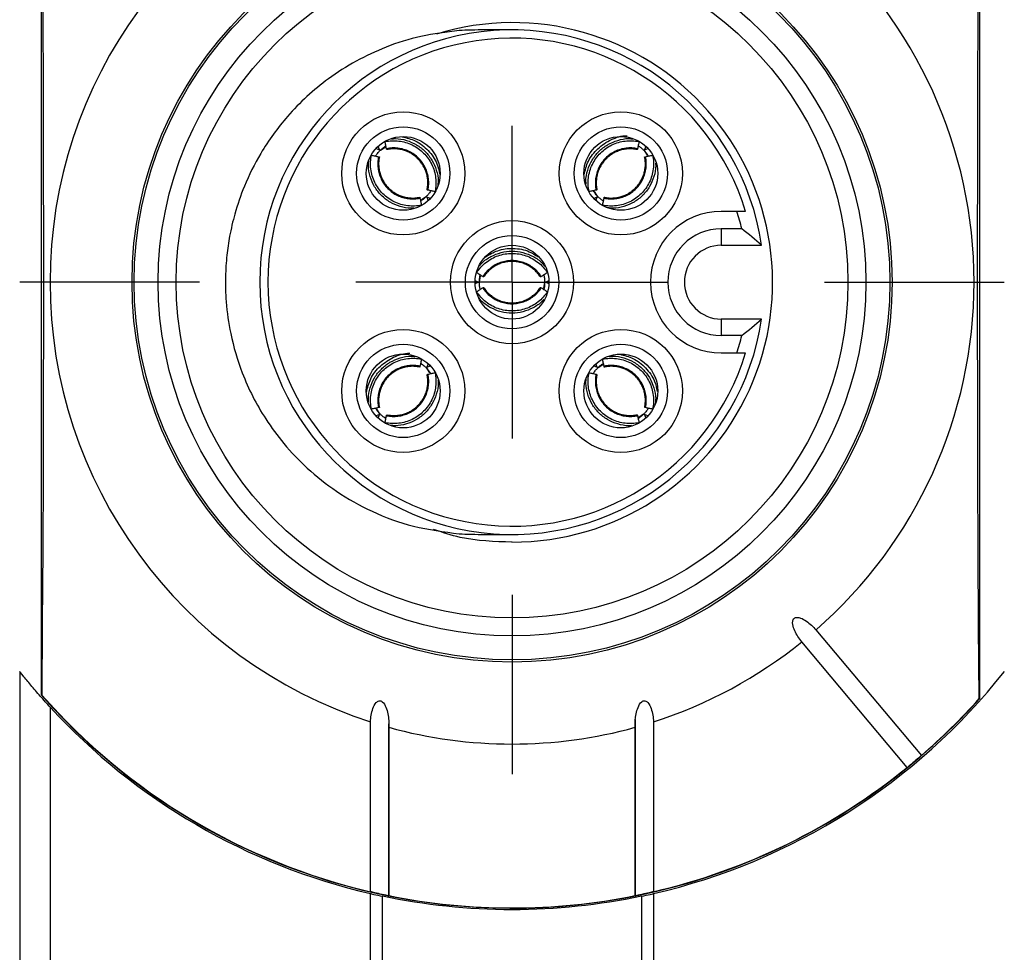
# Model space of a CAD drawing. Header units: millimetres. Extents: x 6 to 273, y 6 to 210.
# Tile 38 of 44: x 199 to 215, y 106 to 121. Entities that reach past the tile are written whole.
import ezdxf

# ---------------------------------------------------------------- set-up
doc = ezdxf.new("R2010")
doc.units = ezdxf.units.MM
doc.linetypes.add('SLD-Center', pattern=[19.05, 15.24, -1.27, 1.27, -1.27])
doc.layers.add('CENTER', color=40, linetype='SLD-Center')

# ---------------------------------------------------------------- blocks, each defined once
blk = doc.blocks.new('SW_CENTERMARKSYMBOL_6')
at = {"layer": 'CENTER', "color": 0}
for p, q in [((0, 5.08), (0, 7.9985)), ((0, 0), (0, 2.54)), ((-5.08, 0), (-7.9985, 0)), ((0, 0), (-2.54, 0)), ((0, 0), (0, -2.54)), ((0, 0), (2.54, 0)), ((5.08, 0), (7.9985, 0)), ((0, -5.08), (0, -7.9985))]:
    blk.add_line(p, q, dxfattribs=at)

msp = doc.modelspace()

# ---------------------------------------------------------------- linework, layer by layer
for p, q in [((215.098, 110.321), (215.098, 123.851)), ((199.848, 123.795), (199.848, 110.377)), ((205.289, 119.261), (205.346, 119.238)), ((205.346, 119.238), (205.323, 119.294)), ((205.359, 119.232), (205.435, 119.283)), ((209.644, 119.225), (209.695, 119.148)), ((209.673, 119.294), (209.65, 119.238)), ((209.65, 119.238), (209.706, 119.261)), ((208.887, 118.483), (208.836, 118.559)), ((206.101, 118.475), (206.025, 118.425)), ((206.114, 118.47), (206.137, 118.413)), ((206.171, 118.446), (206.114, 118.47)), ((208.881, 118.47), (208.825, 118.446)), ((208.858, 118.413), (208.881, 118.47)), ((211.153, 118.236), (210.898, 118.236)), ((210.898, 117.954), (210.898, 117.686)), ((211.23, 117.954), (210.898, 117.954)), ((210.898, 117.686), (211.554, 117.686)), ((206.968, 117.092), (206.986, 117.181)), ((206.955, 117.086), (206.898, 117.11)), ((206.898, 117.062), (206.955, 117.086)), ((208.028, 117.08), (208.01, 116.991)), ((208.097, 117.11), (208.041, 117.086)), ((208.041, 117.086), (208.097, 117.062)), ((211.554, 116.486), (210.898, 116.486)), ((210.898, 116.486), (210.898, 116.218)), ((211.23, 116.218), (210.898, 116.218)), ((210.898, 115.936), (211.153, 115.936)), ((206.109, 115.689), (206.159, 115.613)), ((206.137, 115.759), (206.114, 115.702)), ((206.114, 115.702), (206.171, 115.726)), ((208.825, 115.726), (208.881, 115.702)), ((208.881, 115.702), (208.858, 115.759)), ((208.895, 115.697), (208.971, 115.747)), ((205.346, 114.934), (205.289, 114.911)), ((205.351, 114.947), (205.301, 115.023)), ((205.323, 114.878), (205.346, 114.934)), ((209.636, 114.94), (209.56, 114.889)), ((209.706, 114.911), (209.65, 114.934)), ((209.65, 114.934), (209.673, 114.878)), ((212.437, 111.433), (214.149, 109.392)), ((213.92, 109.199), (212.207, 111.24)), ((199.498, 110.758), (199.498, 96.414)), ((199.857, 110.374), (199.848, 110.377)), ((215.098, 110.321), (215.089, 110.317)), ((199.998, 96.999), (199.998, 110.173)), ((205.199, 107.179), (205.199, 109.94)), ((209.498, 109.978), (209.498, 107.102)), ((209.797, 109.94), (209.797, 107.179)), ((205.497, 109.851), (205.497, 107.114)), ((205.498, 107.099), (205.498, 109.91)), ((209.499, 107.114), (209.499, 109.851)), ((205.198, 100.023), (205.198, 107.149)), ((205.395, 100.067), (205.395, 107.105)), ((209.6, 107.105), (209.6, 100.067)), ((209.798, 107.149), (209.798, 100.023))]:
    msp.add_line(p, q)
at = {"flags": 128}
for points in [[(215.089, 110.317), (215.08, 111.493), (215.074, 112.701), (215.069, 113.936), (215.065, 115.188), (215.064, 116.452), (215.064, 117.72), (215.065, 118.984), (215.069, 120.236), (215.074, 121.471), (215.08, 122.679), (215.089, 123.855)], [(199.857, 123.798), (199.865, 122.632), (199.872, 121.433), (199.877, 120.209), (199.88, 118.967), (199.882, 117.714), (199.882, 116.458), (199.88, 115.205), (199.877, 113.963), (199.872, 112.739), (199.865, 111.54), (199.857, 110.374)]]:
    msp.add_lwpolyline(points, dxfattribs=at)
for centre, radius in [((207.498, 117.086), 6.175), ((207.498, 117.086), 6.14), ((207.498, 117.086), 5.75), ((207.498, 117.086), 5.458), ((205.73, 118.854), 1), ((209.266, 118.854), 1), ((205.73, 118.854), 0.758), ((209.266, 118.854), 0.758), ((205.73, 118.854), 0.6), ((209.266, 118.854), 0.6), ((207.498, 117.086), 1), ((207.498, 117.086), 0.758), ((207.498, 117.086), 0.6), ((205.73, 115.318), 1), ((209.266, 115.318), 1), ((205.73, 115.318), 0.758), ((209.266, 115.318), 0.758), ((205.73, 115.318), 0.6), ((209.266, 115.318), 0.6)]:
    msp.add_circle(centre, radius)
for centre, radius, start, end in [((207.498, 117.086), 7.507, 107.8335, 252.1665), ((207.498, 117.086), 7.507, 311.145, 48.855), ((207.51, 117.083), 4.222, 269.8295, 107.098), ((207.498, 117.086), 4.1, 8.415, 351.585), ((207.498, 117.086), 3.966, 16.8557, 343.1443), ((210.898, 117.086), 1.15, 90, 270), ((207.498, 117.086), 3.832, 13.0909, 17.4636), ((210.898, 117.086), 0.868, 90, 270), ((210.898, 117.086), 0.6, 90, 270), ((207.498, 117.086), 3.832, 342.5364, 346.9091), ((207.498, 117.086), 7.507, 287.8335, 308.855), ((207.498, 117.086), 10.2, 283.0317, 321.6573), ((207.498, 117.086), 10.175, 221.2497, 318.325), ((207.498, 117.086), 10.17, 221.2986, 256.9361), ((207.498, 117.086), 10.17, 310.8451, 318.2764), ((207.498, 117.086), 10.2, 222.6679, 256.9683), ((207.498, 117.086), 7.507, 254.5401, 285.4599), ((207.498, 117.086), 10.17, 283.0639, 309.1549), ((207.498, 117.086), 10.17, 258.6534, 281.3466)]:
    msp.add_arc(centre, radius, start, end)
for points, knots in [([(206.64, 121.175), (206.431, 121.15), (206.026, 121.102), (205.294, 120.87), (204.535, 120.456), (203.865, 119.838), (203.425, 119.23), (203.153, 118.686), (202.996, 118.229), (202.909, 117.853), (202.859, 117.513), (202.836, 117.158), (202.847, 116.73), (202.923, 116.202), (203.114, 115.55), (203.42, 114.95), (203.793, 114.441), (204.175, 114.041), (204.654, 113.663), (205.232, 113.339), (205.903, 113.091), (206.39, 113.029), (206.64, 112.997)], [0, 0, 0, 0, 0.051288, 0.099793, 0.186904, 0.260398, 0.320846, 0.36967, 0.408496, 0.43882, 0.463999, 0.492492, 0.525785, 0.56842, 0.62275, 0.691337, 0.731845, 0.776801, 0.826314, 0.880301, 0.938414, 1, 1, 1, 1]), ([(207.499, 121.186), (207.434, 121.186), (207.284, 121.186), (207.057, 121.186), (206.82, 121.184), (206.701, 121.178), (206.64, 121.175)], [0, 0, 0, 0, 0.180743, 0.418608, 0.699692, 1, 1, 1, 1]), ([(205.434, 119.37), (205.47, 119.378), (205.545, 119.388), (205.659, 119.383), (205.77, 119.36), (205.877, 119.319), (205.976, 119.261), (206.063, 119.187), (206.137, 119.099), (206.195, 119.001), (206.237, 118.894), (206.26, 118.782), (206.264, 118.669), (206.254, 118.594), (206.247, 118.558)], [0.0001792, 0.0001792, 0.0001792, 0.0001792, 0.0115826, 0.0231843, 0.0348021, 0.0464325, 0.0580714, 0.0697147, 0.081358, 0.0929969, 0.1046273, 0.1162451, 0.1278468, 0.1392502, 0.1392502, 0.1392502, 0.1392502]), ([(205.459, 119.255), (205.456, 119.265), (205.454, 119.275), (205.452, 119.285), (205.45, 119.294), (205.448, 119.304), (205.446, 119.314), (205.442, 119.333), (205.438, 119.351), (205.434, 119.37)], [0, 0, 0, 0, 0.0000425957, 0.0000425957, 0.0000425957, 0.0000851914, 0.0000851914, 0.0000851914, 0.0001677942, 0.0001677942, 0.0001677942, 0.0001677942]), ([(205.537, 119.415), (205.559, 119.417), (205.641, 119.426), (205.783, 119.395), (205.949, 119.326), (206.091, 119.214), (206.203, 119.073), (206.273, 118.907), (206.304, 118.762), (206.293, 118.677), (206.29, 118.652)], [0, 0, 0, 0, 0.054608, 0.202789, 0.350236, 0.496182, 0.643155, 0.790027, 0.937059, 1, 1, 1, 1]), ([(205.712, 119.45), (205.785, 119.432), (205.945, 119.393), (206.142, 119.233), (206.282, 119.041), (206.309, 118.898), (206.32, 118.841)], [0, 0, 0, 0, 0.244835, 0.52988, 0.809646, 1, 1, 1, 1]), ([(208.667, 118.829), (208.686, 118.905), (208.726, 119.064), (208.886, 119.269), (209.104, 119.41), (209.278, 119.471), (209.365, 119.466), (209.367, 119.465)], [0, 0, 0, 0, 0.229467, 0.481058, 0.742189, 0.994761, 1, 1, 1, 1]), ([(208.703, 118.677), (208.701, 118.694), (208.693, 118.771), (208.723, 118.907), (208.792, 119.073), (208.904, 119.214), (209.046, 119.326), (209.213, 119.395), (209.355, 119.427), (209.438, 119.417), (209.461, 119.414)], [0, 0, 0, 0, 0.042666, 0.192783, 0.34209, 0.49237, 0.640745, 0.791497, 0.942369, 1, 1, 1, 1]), ([(208.749, 118.558), (208.741, 118.594), (208.732, 118.669), (208.736, 118.782), (208.759, 118.894), (208.8, 119.001), (208.859, 119.099), (208.933, 119.187), (209.02, 119.261), (209.119, 119.319), (209.225, 119.36), (209.337, 119.383), (209.451, 119.388), (209.525, 119.378), (209.562, 119.37)], [0.0001792, 0.0001792, 0.0001792, 0.0001792, 0.0115826, 0.0231843, 0.0348021, 0.0464325, 0.0580714, 0.0697147, 0.081358, 0.0929969, 0.1046273, 0.1162451, 0.1278468, 0.1392502, 0.1392502, 0.1392502, 0.1392502]), ([(209.562, 119.37), (209.56, 119.361), (209.558, 119.351), (209.556, 119.341), (209.554, 119.331), (209.551, 119.322), (209.549, 119.312), (209.545, 119.293), (209.541, 119.274), (209.537, 119.255)], [0, 0, 0, 0, 0.0000425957, 0.0000425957, 0.0000425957, 0.0000851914, 0.0000851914, 0.0000851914, 0.0001677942, 0.0001677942, 0.0001677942, 0.0001677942]), ([(205.282, 119.135), (205.283, 119.138), (205.292, 119.154), (205.318, 119.189), (205.344, 119.216), (205.355, 119.229)], [0, 0, 0, 0, 0.106157, 0.601794, 1, 1, 1, 1]), ([(205.359, 119.232), (205.376, 119.248), (205.406, 119.275), (205.435, 119.293), (205.449, 119.301)], [0, 0, 0, 0, 0.5464937, 1, 1, 1, 1]), ([(206.132, 118.582), (206.138, 118.612), (206.146, 118.674), (206.143, 118.768), (206.124, 118.861), (206.089, 118.949), (206.041, 119.031), (205.98, 119.103), (205.907, 119.165), (205.826, 119.213), (205.737, 119.247), (205.644, 119.266), (205.551, 119.27), (205.489, 119.262), (205.459, 119.255)], [0.0002249, 0.0002249, 0.0002249, 0.0002249, 0.0115826, 0.0231843, 0.0348022, 0.0464325, 0.0580714, 0.0697147, 0.081358, 0.0929969, 0.1046273, 0.1162451, 0.1278468, 0.1392046, 0.1392046, 0.1392046, 0.1392046]), ([(205.462, 119.242), (205.462, 119.242), (205.462, 119.242), (205.462, 119.243), (205.461, 119.244), (205.461, 119.246), (205.46, 119.249), (205.46, 119.251), (205.459, 119.253), (205.459, 119.255)], [0, 0, 0, 0, 0.00001130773, 0.00001130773, 0.00001130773, 0.0000286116, 0.0000286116, 0.0000286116, 0.00003978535, 0.00003978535, 0.00003978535, 0.00003978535]), ([(206.118, 118.586), (206.122, 118.61), (206.13, 118.658), (206.131, 118.732), (206.122, 118.805), (206.103, 118.876), (206.075, 118.944), (206.039, 119.008), (205.994, 119.066), (205.942, 119.118), (205.884, 119.163), (205.82, 119.199), (205.752, 119.227), (205.681, 119.246), (205.608, 119.254), (205.534, 119.254), (205.486, 119.246), (205.462, 119.241)], [0, 0, 0, 0, 0.066697, 0.133397, 0.200098, 0.266799, 0.333524, 0.400252, 0.466938, 0.533578, 0.600238, 0.666927, 0.733595, 0.800196, 0.866753, 0.933351, 1, 1, 1, 1]), ([(209.537, 119.255), (209.507, 119.262), (209.445, 119.27), (209.351, 119.266), (209.258, 119.247), (209.17, 119.213), (209.088, 119.165), (209.016, 119.103), (208.955, 119.031), (208.906, 118.949), (208.872, 118.861), (208.853, 118.768), (208.85, 118.674), (208.857, 118.612), (208.864, 118.582)], [0.0002249, 0.0002249, 0.0002249, 0.0002249, 0.0115826, 0.0231843, 0.0348022, 0.0464325, 0.0580714, 0.0697147, 0.081358, 0.0929969, 0.1046273, 0.1162451, 0.1278468, 0.1392046, 0.1392046, 0.1392046, 0.1392046]), ([(209.534, 119.242), (209.509, 119.246), (209.461, 119.254), (209.388, 119.254), (209.315, 119.245), (209.243, 119.227), (209.175, 119.199), (209.112, 119.163), (209.053, 119.118), (209.002, 119.066), (208.957, 119.008), (208.92, 118.944), (208.892, 118.876), (208.874, 118.805), (208.865, 118.732), (208.865, 118.658), (208.874, 118.61), (208.878, 118.586)], [0, 0, 0, 0, 0.066651, 0.133347, 0.200062, 0.266737, 0.333345, 0.399947, 0.46661, 0.53331, 0.599993, 0.666632, 0.733281, 0.799974, 0.866678, 0.933349, 1, 1, 1, 1]), ([(209.537, 119.255), (209.536, 119.253), (209.536, 119.251), (209.536, 119.249), (209.535, 119.246), (209.534, 119.244), (209.534, 119.243), (209.534, 119.242), (209.534, 119.242), (209.534, 119.242)], [0, 0, 0, 0, 0.00001113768, 0.00001113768, 0.00001113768, 0.00002843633, 0.00002843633, 0.00002843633, 0.00003979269, 0.00003979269, 0.00003979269, 0.00003979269]), ([(209.547, 119.302), (209.55, 119.301), (209.566, 119.291), (209.601, 119.266), (209.628, 119.24), (209.64, 119.229)], [0, 0, 0, 0, 0.106116, 0.601813, 1, 1, 1, 1]), ([(209.644, 119.225), (209.659, 119.208), (209.687, 119.178), (209.705, 119.148), (209.713, 119.135)], [0, 0, 0, 0, 0.5464614, 1, 1, 1, 1]), ([(205.901, 118.291), (205.886, 118.289), (205.811, 118.281), (205.677, 118.312), (205.511, 118.38), (205.37, 118.492), (205.258, 118.634), (205.189, 118.801), (205.157, 118.951), (205.168, 119.041), (205.171, 119.072)], [0, 0, 0, 0, 0.037171, 0.185234, 0.332499, 0.480723, 0.627068, 0.775759, 0.924566, 1, 1, 1, 1]), ([(206.026, 118.337), (205.99, 118.33), (205.915, 118.32), (205.802, 118.324), (205.69, 118.347), (205.583, 118.388), (205.485, 118.447), (205.397, 118.521), (205.323, 118.608), (205.265, 118.707), (205.224, 118.813), (205.2, 118.925), (205.196, 119.039), (205.206, 119.113), (205.214, 119.15)], [0.0001792, 0.0001792, 0.0001792, 0.0001792, 0.0115826, 0.0231843, 0.0348021, 0.0464325, 0.0580714, 0.0697147, 0.081358, 0.0929969, 0.1046273, 0.1162451, 0.1278468, 0.1392502, 0.1392502, 0.1392502, 0.1392502]), ([(205.214, 119.15), (205.223, 119.148), (205.233, 119.146), (205.243, 119.144), (205.252, 119.142), (205.262, 119.14), (205.272, 119.138), (205.291, 119.133), (205.31, 119.129), (205.328, 119.125)], [0, 0, 0, 0, 0.0000425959, 0.0000425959, 0.0000425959, 0.0000851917, 0.0000851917, 0.0000851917, 0.0001677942, 0.0001677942, 0.0001677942, 0.0001677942]), ([(205.328, 119.125), (205.322, 119.095), (205.314, 119.033), (205.318, 118.939), (205.337, 118.847), (205.371, 118.758), (205.419, 118.677), (205.48, 118.604), (205.553, 118.543), (205.635, 118.494), (205.723, 118.46), (205.816, 118.441), (205.91, 118.438), (205.971, 118.446), (206.002, 118.452)], [0.0002249, 0.0002249, 0.0002249, 0.0002249, 0.0115826, 0.0231843, 0.0348022, 0.0464325, 0.0580714, 0.0697147, 0.081358, 0.0929969, 0.1046273, 0.1162451, 0.1278468, 0.1392046, 0.1392046, 0.1392046, 0.1392046]), ([(205.328, 119.125), (205.331, 119.125), (205.333, 119.124), (205.335, 119.124), (205.338, 119.123), (205.34, 119.122), (205.341, 119.122), (205.342, 119.122), (205.342, 119.122), (205.342, 119.122)], [0, 0, 0, 0, 0.00001113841, 0.00001113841, 0.00001113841, 0.0000284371, 0.0000284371, 0.0000284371, 0.00003979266, 0.00003979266, 0.00003979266, 0.00003979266]), ([(205.342, 119.122), (205.338, 119.098), (205.33, 119.049), (205.33, 118.976), (205.339, 118.903), (205.357, 118.832), (205.385, 118.764), (205.421, 118.7), (205.466, 118.642), (205.518, 118.59), (205.576, 118.545), (205.64, 118.508), (205.708, 118.48), (205.779, 118.462), (205.852, 118.453), (205.926, 118.453), (205.974, 118.462), (205.998, 118.466)], [0, 0, 0, 0, 0.066657, 0.133359, 0.200079, 0.266758, 0.333369, 0.399973, 0.466637, 0.533337, 0.600019, 0.666656, 0.733302, 0.799992, 0.866691, 0.933356, 1, 1, 1, 1]), ([(209.782, 119.15), (209.79, 119.113), (209.799, 119.039), (209.795, 118.925), (209.772, 118.813), (209.731, 118.707), (209.672, 118.608), (209.599, 118.521), (209.511, 118.447), (209.413, 118.388), (209.306, 118.347), (209.194, 118.324), (209.081, 118.32), (209.006, 118.33), (208.969, 118.337)], [0.0001792, 0.0001792, 0.0001792, 0.0001792, 0.0115826, 0.0231843, 0.0348021, 0.0464325, 0.0580714, 0.0697147, 0.081358, 0.0929969, 0.1046273, 0.1162451, 0.1278468, 0.1392502, 0.1392502, 0.1392502, 0.1392502]), ([(208.994, 118.452), (209.024, 118.446), (209.086, 118.438), (209.18, 118.441), (209.273, 118.46), (209.361, 118.494), (209.443, 118.543), (209.515, 118.604), (209.577, 118.677), (209.625, 118.758), (209.659, 118.847), (209.678, 118.939), (209.682, 119.033), (209.674, 119.095), (209.667, 119.125)], [0.0002249, 0.0002249, 0.0002249, 0.0002249, 0.0115826, 0.0231843, 0.0348022, 0.0464325, 0.0580714, 0.0697147, 0.081358, 0.0929969, 0.1046273, 0.1162451, 0.1278468, 0.1392046, 0.1392046, 0.1392046, 0.1392046]), ([(208.998, 118.466), (209.022, 118.462), (209.07, 118.453), (209.144, 118.453), (209.217, 118.462), (209.288, 118.481), (209.356, 118.508), (209.42, 118.545), (209.478, 118.59), (209.53, 118.642), (209.574, 118.7), (209.611, 118.764), (209.639, 118.832), (209.657, 118.903), (209.666, 118.976), (209.666, 119.049), (209.657, 119.098), (209.653, 119.122)], [0, 0, 0, 0, 0.066698, 0.133398, 0.200099, 0.2668, 0.333525, 0.400254, 0.466939, 0.533579, 0.600239, 0.666928, 0.733596, 0.800196, 0.866753, 0.933352, 1, 1, 1, 1]), ([(209.654, 119.122), (209.653, 119.122), (209.654, 119.122), (209.655, 119.122), (209.656, 119.122), (209.658, 119.123), (209.661, 119.124), (209.663, 119.124), (209.665, 119.125), (209.667, 119.125)], [0, 0, 0, 0, 0.00001130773, 0.00001130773, 0.00001130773, 0.00002861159, 0.00002861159, 0.00002861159, 0.00003978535, 0.00003978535, 0.00003978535, 0.00003978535]), ([(209.667, 119.125), (209.677, 119.127), (209.687, 119.129), (209.696, 119.132), (209.706, 119.134), (209.716, 119.136), (209.726, 119.138), (209.744, 119.142), (209.763, 119.146), (209.782, 119.15)], [0, 0, 0, 0, 0.0000425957, 0.0000425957, 0.0000425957, 0.0000851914, 0.0000851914, 0.0000851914, 0.0001677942, 0.0001677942, 0.0001677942, 0.0001677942]), ([(209.829, 119.023), (209.83, 119.009), (209.838, 118.935), (209.808, 118.801), (209.739, 118.635), (209.627, 118.493), (209.485, 118.381), (209.318, 118.313), (209.171, 118.281), (209.083, 118.291), (209.056, 118.294)], [0, 0, 0, 0, 0.036384, 0.185577, 0.333966, 0.483321, 0.630782, 0.780607, 0.93055, 1, 1, 1, 1]), ([(206.179, 118.572), (206.177, 118.569), (206.168, 118.553), (206.142, 118.519), (206.116, 118.491), (206.105, 118.479)], [0, 0, 0, 0, 0.106145, 0.601791, 1, 1, 1, 1]), ([(206.132, 118.582), (206.129, 118.583), (206.127, 118.583), (206.125, 118.584), (206.122, 118.585), (206.12, 118.585), (206.119, 118.585), (206.118, 118.586), (206.118, 118.586), (206.118, 118.586)], [0, 0, 0, 0, 0.00001113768, 0.00001113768, 0.00001113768, 0.00002843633, 0.00002843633, 0.00002843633, 0.00003979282, 0.00003979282, 0.00003979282, 0.00003979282]), ([(206.247, 118.558), (206.237, 118.56), (206.227, 118.562), (206.217, 118.564), (206.208, 118.566), (206.198, 118.568), (206.188, 118.57), (206.169, 118.574), (206.151, 118.578), (206.132, 118.582)], [0, 0, 0, 0, 0.0000425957, 0.0000425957, 0.0000425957, 0.0000851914, 0.0000851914, 0.0000851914, 0.0001677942, 0.0001677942, 0.0001677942, 0.0001677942]), ([(208.864, 118.582), (208.854, 118.58), (208.844, 118.578), (208.835, 118.576), (208.825, 118.574), (208.815, 118.572), (208.806, 118.57), (208.787, 118.566), (208.768, 118.562), (208.749, 118.558)], [0, 0, 0, 0, 0.0000425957, 0.0000425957, 0.0000425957, 0.0000851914, 0.0000851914, 0.0000851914, 0.0001677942, 0.0001677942, 0.0001677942, 0.0001677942]), ([(208.887, 118.483), (208.872, 118.5), (208.844, 118.53), (208.826, 118.559), (208.818, 118.572)], [0, 0, 0, 0, 0.547211, 1, 1, 1, 1]), ([(208.878, 118.586), (208.878, 118.586), (208.877, 118.586), (208.877, 118.585), (208.876, 118.585), (208.874, 118.585), (208.871, 118.584), (208.869, 118.583), (208.866, 118.583), (208.864, 118.582)], [0, 0, 0, 0, 0.00001113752, 0.00001113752, 0.00001113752, 0.00002844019, 0.00002844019, 0.00002844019, 0.00003979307, 0.00003979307, 0.00003979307, 0.00003979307]), ([(205.998, 118.466), (205.998, 118.466), (205.998, 118.466), (205.998, 118.465), (205.999, 118.464), (205.999, 118.462), (206, 118.459), (206, 118.457), (206.001, 118.455), (206.002, 118.452)], [0, 0, 0, 0, 0.00001113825, 0.00001113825, 0.00001113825, 0.00002844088, 0.00002844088, 0.00002844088, 0.00003979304, 0.00003979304, 0.00003979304, 0.00003979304]), ([(206.002, 118.452), (206.004, 118.442), (206.006, 118.433), (206.008, 118.423), (206.01, 118.413), (206.012, 118.403), (206.014, 118.394), (206.018, 118.375), (206.022, 118.356), (206.026, 118.337)], [0, 0, 0, 0, 0.0000425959, 0.0000425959, 0.0000425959, 0.0000851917, 0.0000851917, 0.0000851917, 0.0001677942, 0.0001677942, 0.0001677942, 0.0001677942]), ([(206.101, 118.475), (206.084, 118.46), (206.054, 118.432), (206.025, 118.414), (206.012, 118.406)], [0, 0, 0, 0, 0.5472349, 1, 1, 1, 1]), ([(208.984, 118.405), (208.981, 118.407), (208.965, 118.416), (208.931, 118.441), (208.903, 118.467), (208.891, 118.479)], [0, 0, 0, 0, 0.1061293, 0.6018071, 1, 1, 1, 1]), ([(208.969, 118.337), (208.971, 118.347), (208.974, 118.357), (208.976, 118.366), (208.978, 118.376), (208.98, 118.386), (208.982, 118.396), (208.986, 118.414), (208.99, 118.433), (208.994, 118.452)], [0, 0, 0, 0, 0.0000425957, 0.0000425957, 0.0000425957, 0.0000851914, 0.0000851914, 0.0000851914, 0.0001677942, 0.0001677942, 0.0001677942, 0.0001677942]), ([(208.994, 118.452), (208.995, 118.455), (208.995, 118.457), (208.996, 118.459), (208.996, 118.462), (208.997, 118.464), (208.997, 118.465), (208.997, 118.466), (208.998, 118.466), (208.998, 118.466)], [0, 0, 0, 0, 0.00001113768, 0.00001113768, 0.00001113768, 0.00002843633, 0.00002843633, 0.00002843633, 0.00003979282, 0.00003979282, 0.00003979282, 0.00003979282]), ([(207.06, 117.493), (207.127, 117.533), (207.267, 117.617), (207.521, 117.646), (207.754, 117.609), (207.874, 117.528), (207.92, 117.497)], [0, 0, 0, 0, 0.2506375, 0.5295714, 0.8190899, 1, 1, 1, 1]), ([(206.923, 117.242), (206.944, 117.273), (206.99, 117.333), (207.073, 117.41), (207.168, 117.473), (207.273, 117.519), (207.384, 117.547), (207.498, 117.557), (207.612, 117.547), (207.723, 117.519), (207.827, 117.473), (207.923, 117.41), (208.006, 117.333), (208.052, 117.273), (208.072, 117.242)], [0.0001792, 0.0001792, 0.0001792, 0.0001792, 0.0115826, 0.0231843, 0.0348021, 0.0464325, 0.0580714, 0.0697147, 0.081358, 0.0929969, 0.1046273, 0.1162451, 0.1278468, 0.1392502, 0.1392502, 0.1392502, 0.1392502]), ([(206.97, 117.353), (206.982, 117.368), (207.032, 117.43), (207.153, 117.506), (207.319, 117.575), (207.498, 117.596), (207.678, 117.575), (207.844, 117.507), (207.967, 117.428), (208.019, 117.361), (208.034, 117.342)], [0, 0, 0, 0, 0.047854, 0.197569, 0.346542, 0.493999, 0.642493, 0.790885, 0.939439, 1, 1, 1, 1]), ([(207.974, 117.178), (207.957, 117.204), (207.919, 117.253), (207.85, 117.317), (207.771, 117.369), (207.684, 117.408), (207.592, 117.431), (207.498, 117.439), (207.403, 117.431), (207.311, 117.408), (207.225, 117.369), (207.146, 117.317), (207.077, 117.253), (207.039, 117.204), (207.022, 117.178)], [0.0002249, 0.0002249, 0.0002249, 0.0002249, 0.0115826, 0.0231843, 0.0348022, 0.0464325, 0.0580714, 0.0697147, 0.081358, 0.0929969, 0.1046273, 0.1162451, 0.1278468, 0.1392046, 0.1392046, 0.1392046, 0.1392046]), ([(207.962, 117.171), (207.947, 117.191), (207.919, 117.231), (207.867, 117.283), (207.809, 117.328), (207.746, 117.366), (207.678, 117.394), (207.607, 117.413), (207.534, 117.423), (207.461, 117.423), (207.388, 117.413), (207.317, 117.394), (207.249, 117.365), (207.186, 117.328), (207.128, 117.283), (207.077, 117.231), (207.048, 117.191), (207.034, 117.171)], [0, 0, 0, 0, 0.066697, 0.133397, 0.200098, 0.266799, 0.333524, 0.400252, 0.466938, 0.533578, 0.600238, 0.666927, 0.733595, 0.800196, 0.866753, 0.933351, 1, 1, 1, 1]), ([(207.022, 117.178), (207.013, 117.183), (207.005, 117.189), (206.997, 117.194), (206.988, 117.2), (206.98, 117.205), (206.972, 117.21), (206.955, 117.221), (206.939, 117.231), (206.923, 117.242)], [0, 0, 0, 0, 0.0000425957, 0.0000425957, 0.0000425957, 0.0000851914, 0.0000851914, 0.0000851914, 0.0001677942, 0.0001677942, 0.0001677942, 0.0001677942]), ([(206.968, 117.092), (206.969, 117.114), (206.971, 117.155), (206.979, 117.188), (206.982, 117.203)], [0, 0, 0, 0, 0.546499, 1, 1, 1, 1]), ([(207.034, 117.171), (207.034, 117.171), (207.034, 117.171), (207.033, 117.171), (207.032, 117.172), (207.03, 117.173), (207.028, 117.174), (207.026, 117.175), (207.024, 117.177), (207.022, 117.178)], [0, 0, 0, 0, 0.00001130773, 0.00001130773, 0.00001130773, 0.0000286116, 0.0000286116, 0.0000286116, 0.00003978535, 0.00003978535, 0.00003978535, 0.00003978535]), ([(207.974, 117.178), (207.972, 117.177), (207.97, 117.175), (207.968, 117.174), (207.966, 117.173), (207.964, 117.172), (207.963, 117.171), (207.962, 117.171), (207.962, 117.171), (207.962, 117.171)], [0, 0, 0, 0, 0.00001113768, 0.00001113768, 0.00001113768, 0.00002843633, 0.00002843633, 0.00002843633, 0.00003979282, 0.00003979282, 0.00003979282, 0.00003979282]), ([(208.072, 117.242), (208.064, 117.236), (208.056, 117.231), (208.048, 117.226), (208.039, 117.22), (208.031, 117.215), (208.023, 117.209), (208.006, 117.199), (207.99, 117.188), (207.974, 117.178)], [0, 0, 0, 0, 0.0000425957, 0.0000425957, 0.0000425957, 0.0000851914, 0.0000851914, 0.0000851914, 0.0001677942, 0.0001677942, 0.0001677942, 0.0001677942]), ([(208.014, 117.204), (208.015, 117.201), (208.02, 117.183), (208.026, 117.141), (208.027, 117.103), (208.028, 117.086)], [0, 0, 0, 0, 0.106146, 0.601799, 1, 1, 1, 1]), ([(206.923, 116.93), (206.932, 116.936), (206.94, 116.941), (206.948, 116.946), (206.957, 116.952), (206.965, 116.957), (206.973, 116.963), (206.989, 116.973), (207.006, 116.984), (207.022, 116.994)], [0, 0, 0, 0, 0.0000425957, 0.0000425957, 0.0000425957, 0.0000851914, 0.0000851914, 0.0000851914, 0.0001677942, 0.0001677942, 0.0001677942, 0.0001677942]), ([(206.982, 116.968), (206.981, 116.971), (206.976, 116.989), (206.969, 117.031), (206.968, 117.069), (206.968, 117.086)], [0, 0, 0, 0, 0.106155, 0.601786, 1, 1, 1, 1]), ([(207.022, 116.994), (207.024, 116.995), (207.026, 116.996), (207.028, 116.997), (207.03, 116.999), (207.032, 117), (207.033, 117.001), (207.034, 117.001), (207.034, 117.001), (207.034, 117.001)], [0, 0, 0, 0, 0.00001113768, 0.00001113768, 0.00001113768, 0.00002843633, 0.00002843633, 0.00002843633, 0.00003979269, 0.00003979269, 0.00003979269, 0.00003979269]), ([(207.022, 116.994), (207.039, 116.968), (207.077, 116.919), (207.146, 116.855), (207.225, 116.803), (207.311, 116.764), (207.403, 116.741), (207.498, 116.733), (207.592, 116.741), (207.684, 116.764), (207.771, 116.803), (207.85, 116.855), (207.919, 116.919), (207.957, 116.968), (207.974, 116.994)], [0.0002249, 0.0002249, 0.0002249, 0.0002249, 0.0115826, 0.0231843, 0.0348022, 0.0464325, 0.0580714, 0.0697147, 0.081358, 0.0929969, 0.1046273, 0.1162451, 0.1278468, 0.1392046, 0.1392046, 0.1392046, 0.1392046]), ([(207.034, 117.001), (207.048, 116.981), (207.076, 116.941), (207.129, 116.889), (207.186, 116.844), (207.25, 116.806), (207.317, 116.778), (207.388, 116.759), (207.461, 116.749), (207.535, 116.749), (207.607, 116.759), (207.678, 116.778), (207.746, 116.806), (207.81, 116.844), (207.867, 116.889), (207.919, 116.941), (207.947, 116.981), (207.961, 117.001)], [0, 0, 0, 0, 0.06665, 0.133346, 0.200061, 0.266736, 0.333344, 0.399946, 0.466608, 0.533309, 0.599992, 0.666631, 0.73328, 0.799974, 0.866678, 0.933349, 1, 1, 1, 1]), ([(207.962, 117.001), (207.962, 117.001), (207.962, 117.001), (207.963, 117.001), (207.964, 117), (207.965, 116.999), (207.968, 116.998), (207.97, 116.997), (207.972, 116.995), (207.974, 116.994)], [0, 0, 0, 0, 0.00001113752, 0.00001113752, 0.00001113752, 0.00002844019, 0.00002844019, 0.00002844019, 0.00003979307, 0.00003979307, 0.00003979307, 0.00003979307]), ([(207.974, 116.994), (207.982, 116.989), (207.991, 116.983), (207.999, 116.978), (208.007, 116.972), (208.016, 116.967), (208.024, 116.962), (208.04, 116.951), (208.056, 116.941), (208.072, 116.93)], [0, 0, 0, 0, 0.0000425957, 0.0000425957, 0.0000425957, 0.0000851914, 0.0000851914, 0.0000851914, 0.0001677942, 0.0001677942, 0.0001677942, 0.0001677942]), ([(208.028, 117.08), (208.027, 117.058), (208.025, 117.017), (208.017, 116.983), (208.014, 116.968)], [0, 0, 0, 0, 0.54723, 1, 1, 1, 1]), ([(208.072, 116.93), (208.052, 116.899), (208.006, 116.839), (207.923, 116.762), (207.827, 116.699), (207.723, 116.653), (207.612, 116.625), (207.498, 116.615), (207.384, 116.625), (207.273, 116.653), (207.168, 116.699), (207.073, 116.762), (206.99, 116.839), (206.944, 116.899), (206.923, 116.93)], [0.0001792, 0.0001792, 0.0001792, 0.0001792, 0.0115826, 0.0231843, 0.0348021, 0.0464325, 0.0580714, 0.0697147, 0.081358, 0.0929969, 0.1046273, 0.1162451, 0.1278468, 0.1392502, 0.1392502, 0.1392502, 0.1392502]), ([(208.017, 116.809), (208.007, 116.798), (207.96, 116.739), (207.843, 116.667), (207.677, 116.597), (207.497, 116.576), (207.318, 116.597), (207.152, 116.665), (207.025, 116.748), (206.97, 116.818), (206.951, 116.841)], [0, 0, 0, 0, 0.036699, 0.186188, 0.334937, 0.482171, 0.630442, 0.77861, 0.92694, 1, 1, 1, 1]), ([(205.132, 115.294), (205.15, 115.369), (205.19, 115.53), (205.35, 115.733), (205.57, 115.875), (205.744, 115.936), (205.834, 115.93), (205.835, 115.93)], [0, 0, 0, 0, 0.227036, 0.483564, 0.735343, 0.995384, 1, 1, 1, 1]), ([(205.168, 115.142), (205.166, 115.159), (205.157, 115.235), (205.188, 115.371), (205.257, 115.537), (205.369, 115.679), (205.511, 115.791), (205.677, 115.859), (205.82, 115.891), (205.903, 115.881), (205.925, 115.879)], [0, 0, 0, 0, 0.042665, 0.192783, 0.34209, 0.49237, 0.640745, 0.791497, 0.942369, 1, 1, 1, 1]), ([(205.214, 115.022), (205.206, 115.059), (205.196, 115.133), (205.2, 115.247), (205.224, 115.359), (205.265, 115.465), (205.323, 115.564), (205.397, 115.651), (205.485, 115.725), (205.583, 115.784), (205.69, 115.825), (205.802, 115.848), (205.915, 115.852), (205.99, 115.842), (206.026, 115.835)], [0.0001792, 0.0001792, 0.0001792, 0.0001792, 0.0115826, 0.0231843, 0.0348021, 0.0464325, 0.0580714, 0.0697147, 0.081358, 0.0929969, 0.1046273, 0.1162451, 0.1278468, 0.1392502, 0.1392502, 0.1392502, 0.1392502]), ([(206.026, 115.835), (206.024, 115.825), (206.022, 115.815), (206.02, 115.806), (206.018, 115.796), (206.016, 115.786), (206.014, 115.776), (206.01, 115.758), (206.006, 115.739), (206.002, 115.72)], [0, 0, 0, 0, 0.0000425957, 0.0000425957, 0.0000425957, 0.0000851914, 0.0000851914, 0.0000851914, 0.0001677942, 0.0001677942, 0.0001677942, 0.0001677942]), ([(208.969, 115.835), (209.006, 115.842), (209.081, 115.852), (209.194, 115.848), (209.306, 115.825), (209.413, 115.784), (209.511, 115.725), (209.599, 115.651), (209.672, 115.564), (209.731, 115.465), (209.772, 115.359), (209.795, 115.247), (209.799, 115.133), (209.79, 115.059), (209.782, 115.022)], [0.0001792, 0.0001792, 0.0001792, 0.0001792, 0.0115826, 0.0231843, 0.0348021, 0.0464325, 0.0580714, 0.0697147, 0.081358, 0.0929969, 0.1046273, 0.1162451, 0.1278468, 0.1392502, 0.1392502, 0.1392502, 0.1392502]), ([(208.994, 115.72), (208.992, 115.73), (208.99, 115.739), (208.988, 115.749), (208.986, 115.759), (208.984, 115.768), (208.981, 115.778), (208.977, 115.797), (208.973, 115.816), (208.969, 115.835)], [0, 0, 0, 0, 0.0000425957, 0.0000425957, 0.0000425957, 0.0000851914, 0.0000851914, 0.0000851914, 0.0001677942, 0.0001677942, 0.0001677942, 0.0001677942]), ([(209.075, 115.879), (209.096, 115.882), (209.178, 115.891), (209.318, 115.861), (209.484, 115.791), (209.626, 115.68), (209.738, 115.538), (209.807, 115.371), (209.839, 115.226), (209.829, 115.141), (209.826, 115.116)], [0, 0, 0, 0, 0.053819, 0.201271, 0.347927, 0.49554, 0.64128, 0.789356, 0.93755, 1, 1, 1, 1]), ([(209.247, 115.914), (209.321, 115.896), (209.479, 115.857), (209.678, 115.698), (209.817, 115.507), (209.845, 115.364), (209.856, 115.308)], [0, 0, 0, 0, 0.247287, 0.526549, 0.816409, 1, 1, 1, 1]), ([(206.002, 115.72), (205.971, 115.726), (205.91, 115.734), (205.816, 115.731), (205.723, 115.712), (205.635, 115.678), (205.553, 115.629), (205.48, 115.568), (205.419, 115.495), (205.371, 115.414), (205.337, 115.325), (205.318, 115.233), (205.314, 115.139), (205.322, 115.077), (205.328, 115.047)], [0.0002249, 0.0002249, 0.0002249, 0.0002249, 0.0115826, 0.0231843, 0.0348022, 0.0464325, 0.0580714, 0.0697147, 0.081358, 0.0929969, 0.1046273, 0.1162451, 0.1278468, 0.1392046, 0.1392046, 0.1392046, 0.1392046]), ([(205.998, 115.706), (205.974, 115.71), (205.926, 115.719), (205.852, 115.719), (205.779, 115.71), (205.708, 115.691), (205.64, 115.664), (205.576, 115.627), (205.517, 115.582), (205.466, 115.53), (205.421, 115.472), (205.385, 115.408), (205.357, 115.34), (205.338, 115.269), (205.329, 115.196), (205.33, 115.123), (205.338, 115.074), (205.342, 115.05)], [0, 0, 0, 0, 0.066697, 0.133397, 0.200098, 0.266797, 0.333523, 0.400251, 0.466936, 0.533576, 0.600237, 0.666926, 0.733594, 0.800195, 0.866752, 0.933351, 1, 1, 1, 1]), ([(206.002, 115.72), (206.001, 115.717), (206, 115.715), (206, 115.713), (205.999, 115.71), (205.999, 115.708), (205.998, 115.707), (205.998, 115.706), (205.998, 115.706), (205.998, 115.706)], [0, 0, 0, 0, 0.00001113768, 0.00001113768, 0.00001113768, 0.00002843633, 0.00002843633, 0.00002843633, 0.00003979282, 0.00003979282, 0.00003979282, 0.00003979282]), ([(206.012, 115.767), (206.015, 115.765), (206.031, 115.756), (206.065, 115.731), (206.093, 115.705), (206.105, 115.693)], [0, 0, 0, 0, 0.106173, 0.601777, 1, 1, 1, 1]), ([(206.109, 115.689), (206.124, 115.672), (206.152, 115.642), (206.17, 115.613), (206.178, 115.6)], [0, 0, 0, 0, 0.5472548, 1, 1, 1, 1]), ([(208.817, 115.6), (208.819, 115.603), (208.828, 115.619), (208.853, 115.653), (208.879, 115.681), (208.891, 115.693)], [0, 0, 0, 0, 0.106151, 0.601788, 1, 1, 1, 1]), ([(208.895, 115.697), (208.911, 115.712), (208.942, 115.74), (208.971, 115.758), (208.984, 115.766)], [0, 0, 0, 0, 0.5472302, 1, 1, 1, 1]), ([(209.667, 115.047), (209.674, 115.077), (209.682, 115.139), (209.678, 115.233), (209.659, 115.325), (209.625, 115.414), (209.577, 115.495), (209.515, 115.568), (209.443, 115.629), (209.361, 115.678), (209.273, 115.712), (209.18, 115.731), (209.086, 115.734), (209.024, 115.726), (208.994, 115.72)], [0.0002249, 0.0002249, 0.0002249, 0.0002249, 0.0115826, 0.0231843, 0.0348022, 0.0464325, 0.0580714, 0.0697147, 0.081358, 0.0929969, 0.1046273, 0.1162451, 0.1278468, 0.1392046, 0.1392046, 0.1392046, 0.1392046]), ([(208.998, 115.706), (208.998, 115.706), (208.997, 115.706), (208.997, 115.707), (208.997, 115.708), (208.996, 115.71), (208.996, 115.713), (208.995, 115.715), (208.995, 115.717), (208.994, 115.72)], [0, 0, 0, 0, 0.00001113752, 0.00001113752, 0.00001113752, 0.00002844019, 0.00002844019, 0.00002844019, 0.00003979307, 0.00003979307, 0.00003979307, 0.00003979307]), ([(209.654, 115.05), (209.658, 115.074), (209.666, 115.123), (209.666, 115.196), (209.657, 115.269), (209.639, 115.34), (209.611, 115.408), (209.574, 115.472), (209.53, 115.53), (209.478, 115.582), (209.419, 115.627), (209.356, 115.664), (209.288, 115.691), (209.217, 115.71), (209.144, 115.719), (209.07, 115.719), (209.022, 115.71), (208.998, 115.706)], [0, 0, 0, 0, 0.06665, 0.133346, 0.200061, 0.266736, 0.333344, 0.399946, 0.466608, 0.533309, 0.599992, 0.666631, 0.73328, 0.799974, 0.866678, 0.933349, 1, 1, 1, 1]), ([(206.247, 115.614), (206.254, 115.578), (206.264, 115.503), (206.26, 115.39), (206.237, 115.278), (206.195, 115.171), (206.137, 115.073), (206.063, 114.985), (205.976, 114.911), (205.877, 114.853), (205.77, 114.812), (205.659, 114.789), (205.545, 114.784), (205.47, 114.794), (205.434, 114.802)], [0.0001792, 0.0001792, 0.0001792, 0.0001792, 0.0115826, 0.0231843, 0.0348021, 0.0464325, 0.0580714, 0.0697147, 0.081358, 0.0929969, 0.1046273, 0.1162451, 0.1278468, 0.1392502, 0.1392502, 0.1392502, 0.1392502]), ([(205.459, 114.916), (205.489, 114.91), (205.551, 114.902), (205.644, 114.906), (205.737, 114.925), (205.826, 114.959), (205.907, 115.007), (205.98, 115.069), (206.041, 115.141), (206.089, 115.223), (206.124, 115.311), (206.143, 115.404), (206.146, 115.498), (206.138, 115.56), (206.132, 115.59)], [0.0002249, 0.0002249, 0.0002249, 0.0002249, 0.0115826, 0.0231843, 0.0348022, 0.0464325, 0.0580714, 0.0697147, 0.081358, 0.0929969, 0.1046273, 0.1162451, 0.1278468, 0.1392046, 0.1392046, 0.1392046, 0.1392046]), ([(205.462, 114.93), (205.486, 114.926), (205.534, 114.918), (205.608, 114.918), (205.681, 114.927), (205.752, 114.945), (205.82, 114.973), (205.884, 115.009), (205.942, 115.054), (205.994, 115.106), (206.039, 115.164), (206.076, 115.228), (206.103, 115.296), (206.122, 115.367), (206.131, 115.44), (206.13, 115.514), (206.122, 115.562), (206.118, 115.586)], [0, 0, 0, 0, 0.06665, 0.133346, 0.20006, 0.266735, 0.333342, 0.399945, 0.466607, 0.533308, 0.599991, 0.66663, 0.733279, 0.799973, 0.866677, 0.933349, 1, 1, 1, 1]), ([(206.118, 115.586), (206.118, 115.586), (206.118, 115.586), (206.119, 115.587), (206.12, 115.587), (206.122, 115.587), (206.125, 115.588), (206.127, 115.589), (206.129, 115.589), (206.132, 115.59)], [0, 0, 0, 0, 0.00001113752, 0.00001113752, 0.00001113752, 0.00002844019, 0.00002844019, 0.00002844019, 0.00003979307, 0.00003979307, 0.00003979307, 0.00003979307]), ([(206.132, 115.59), (206.142, 115.592), (206.151, 115.594), (206.161, 115.596), (206.171, 115.598), (206.18, 115.6), (206.19, 115.602), (206.209, 115.606), (206.228, 115.61), (206.247, 115.614)], [0, 0, 0, 0, 0.0000425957, 0.0000425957, 0.0000425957, 0.0000851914, 0.0000851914, 0.0000851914, 0.0001677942, 0.0001677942, 0.0001677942, 0.0001677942]), ([(209.438, 114.756), (209.423, 114.754), (209.348, 114.746), (209.213, 114.778), (209.046, 114.845), (208.904, 114.958), (208.793, 115.099), (208.723, 115.265), (208.692, 115.415), (208.703, 115.505), (208.707, 115.536)], [0, 0, 0, 0, 0.037543, 0.186387, 0.334494, 0.481093, 0.628723, 0.776252, 0.923942, 1, 1, 1, 1]), ([(209.562, 114.802), (209.525, 114.794), (209.451, 114.784), (209.337, 114.789), (209.225, 114.812), (209.119, 114.853), (209.02, 114.911), (208.933, 114.985), (208.859, 115.073), (208.8, 115.171), (208.759, 115.278), (208.736, 115.39), (208.732, 115.503), (208.741, 115.578), (208.749, 115.614)], [0.0001792, 0.0001792, 0.0001792, 0.0001792, 0.0115826, 0.0231843, 0.0348021, 0.0464325, 0.0580714, 0.0697147, 0.081358, 0.0929969, 0.1046273, 0.1162451, 0.1278468, 0.1392502, 0.1392502, 0.1392502, 0.1392502]), ([(208.749, 115.614), (208.759, 115.612), (208.769, 115.61), (208.778, 115.608), (208.788, 115.606), (208.798, 115.604), (208.807, 115.602), (208.826, 115.598), (208.845, 115.594), (208.864, 115.59)], [0, 0, 0, 0, 0.0000425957, 0.0000425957, 0.0000425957, 0.0000851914, 0.0000851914, 0.0000851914, 0.0001677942, 0.0001677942, 0.0001677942, 0.0001677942]), ([(208.864, 115.59), (208.857, 115.56), (208.85, 115.498), (208.853, 115.404), (208.872, 115.311), (208.906, 115.223), (208.955, 115.141), (209.016, 115.069), (209.088, 115.007), (209.17, 114.959), (209.258, 114.925), (209.351, 114.906), (209.445, 114.902), (209.507, 114.91), (209.537, 114.916)], [0.0002249, 0.0002249, 0.0002249, 0.0002249, 0.0115826, 0.0231843, 0.0348022, 0.0464325, 0.0580714, 0.0697147, 0.081358, 0.0929969, 0.1046273, 0.1162451, 0.1278468, 0.1392046, 0.1392046, 0.1392046, 0.1392046]), ([(208.864, 115.59), (208.866, 115.589), (208.869, 115.589), (208.871, 115.588), (208.873, 115.587), (208.876, 115.587), (208.877, 115.587), (208.877, 115.586), (208.878, 115.586), (208.878, 115.586)], [0, 0, 0, 0, 0.00001113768, 0.00001113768, 0.00001113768, 0.00002843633, 0.00002843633, 0.00002843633, 0.00003979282, 0.00003979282, 0.00003979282, 0.00003979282]), ([(208.878, 115.586), (208.874, 115.562), (208.865, 115.514), (208.865, 115.44), (208.874, 115.367), (208.892, 115.296), (208.92, 115.228), (208.957, 115.164), (209.001, 115.106), (209.053, 115.054), (209.112, 115.009), (209.176, 114.973), (209.244, 114.945), (209.315, 114.926), (209.388, 114.918), (209.461, 114.918), (209.509, 114.926), (209.533, 114.931)], [0, 0, 0, 0, 0.066697, 0.133397, 0.200098, 0.266798, 0.333524, 0.400252, 0.466937, 0.533577, 0.600238, 0.666927, 0.733595, 0.800196, 0.866753, 0.933351, 1, 1, 1, 1]), ([(206.293, 115.488), (206.295, 115.473), (206.303, 115.399), (206.272, 115.265), (206.203, 115.099), (206.091, 114.958), (205.949, 114.846), (205.783, 114.777), (205.635, 114.745), (205.548, 114.756), (205.52, 114.759)], [0, 0, 0, 0, 0.036384, 0.185577, 0.333966, 0.483321, 0.630782, 0.780607, 0.93055, 1, 1, 1, 1]), ([(205.328, 115.047), (205.319, 115.045), (205.309, 115.042), (205.299, 115.04), (205.29, 115.038), (205.28, 115.036), (205.27, 115.034), (205.251, 115.03), (205.232, 115.026), (205.214, 115.022)], [0, 0, 0, 0, 0.0000425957, 0.0000425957, 0.0000425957, 0.0000851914, 0.0000851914, 0.0000851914, 0.0001677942, 0.0001677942, 0.0001677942, 0.0001677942]), ([(205.351, 114.947), (205.336, 114.964), (205.309, 114.994), (205.291, 115.024), (205.282, 115.037)], [0, 0, 0, 0, 0.5465334, 1, 1, 1, 1]), ([(205.342, 115.05), (205.342, 115.05), (205.342, 115.05), (205.341, 115.05), (205.34, 115.05), (205.338, 115.049), (205.335, 115.048), (205.333, 115.048), (205.331, 115.047), (205.328, 115.047)], [0, 0, 0, 0, 0.00001130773, 0.00001130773, 0.00001130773, 0.0000286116, 0.0000286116, 0.0000286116, 0.00003978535, 0.00003978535, 0.00003978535, 0.00003978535]), ([(209.714, 115.037), (209.712, 115.034), (209.703, 115.018), (209.678, 114.983), (209.652, 114.956), (209.64, 114.943)], [0, 0, 0, 0, 0.106151, 0.601796, 1, 1, 1, 1]), ([(209.667, 115.047), (209.665, 115.047), (209.663, 115.048), (209.661, 115.048), (209.658, 115.049), (209.656, 115.05), (209.655, 115.05), (209.654, 115.05), (209.653, 115.05), (209.654, 115.05)], [0, 0, 0, 0, 0.00001113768, 0.00001113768, 0.00001113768, 0.00002843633, 0.00002843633, 0.00002843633, 0.00003979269, 0.00003979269, 0.00003979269, 0.00003979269]), ([(209.782, 115.022), (209.772, 115.024), (209.763, 115.026), (209.753, 115.028), (209.743, 115.03), (209.734, 115.032), (209.724, 115.034), (209.705, 115.038), (209.686, 115.043), (209.667, 115.047)], [0, 0, 0, 0, 0.0000425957, 0.0000425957, 0.0000425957, 0.0000851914, 0.0000851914, 0.0000851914, 0.0001677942, 0.0001677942, 0.0001677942, 0.0001677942]), ([(205.448, 114.87), (205.446, 114.871), (205.429, 114.881), (205.395, 114.906), (205.368, 114.932), (205.355, 114.943)], [0, 0, 0, 0, 0.106189, 0.601769, 1, 1, 1, 1]), ([(205.434, 114.802), (205.436, 114.811), (205.438, 114.821), (205.44, 114.831), (205.442, 114.841), (205.444, 114.85), (205.446, 114.86), (205.45, 114.879), (205.454, 114.898), (205.459, 114.916)], [0, 0, 0, 0, 0.0000425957, 0.0000425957, 0.0000425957, 0.0000851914, 0.0000851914, 0.0000851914, 0.0001677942, 0.0001677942, 0.0001677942, 0.0001677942]), ([(205.459, 114.916), (205.459, 114.919), (205.46, 114.921), (205.46, 114.923), (205.461, 114.926), (205.461, 114.928), (205.462, 114.929), (205.462, 114.93), (205.462, 114.93), (205.462, 114.93)], [0, 0, 0, 0, 0.00001113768, 0.00001113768, 0.00001113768, 0.00002843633, 0.00002843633, 0.00002843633, 0.00003979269, 0.00003979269, 0.00003979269, 0.00003979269]), ([(209.534, 114.93), (209.534, 114.93), (209.534, 114.93), (209.534, 114.929), (209.534, 114.928), (209.535, 114.926), (209.536, 114.923), (209.536, 114.921), (209.536, 114.919), (209.537, 114.916)], [0, 0, 0, 0, 0.00001130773, 0.00001130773, 0.00001130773, 0.0000286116, 0.0000286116, 0.0000286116, 0.00003978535, 0.00003978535, 0.00003978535, 0.00003978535]), ([(209.537, 114.916), (209.539, 114.907), (209.541, 114.897), (209.543, 114.887), (209.546, 114.878), (209.548, 114.868), (209.55, 114.858), (209.554, 114.839), (209.558, 114.821), (209.562, 114.802)], [0, 0, 0, 0, 0.0000425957, 0.0000425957, 0.0000425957, 0.0000851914, 0.0000851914, 0.0000851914, 0.0001677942, 0.0001677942, 0.0001677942, 0.0001677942]), ([(209.636, 114.94), (209.62, 114.924), (209.589, 114.897), (209.56, 114.879), (209.547, 114.871)], [0, 0, 0, 0, 0.5464985, 1, 1, 1, 1]), ([(207.498, 112.861), (207.213, 112.869), (206.778, 112.881), (206.367, 113.019), (206.224, 113.067)], [0, 0, 0, 0, 0.653495, 1, 1, 1, 1]), ([(206.64, 112.997), (206.701, 112.994), (206.82, 112.988), (207.057, 112.986), (207.284, 112.986), (207.434, 112.986), (207.499, 112.986)], [0, 0, 0, 0, 0.300249, 0.581296, 0.81911, 1, 1, 1, 1]), ([(212.207, 111.24), (212.161, 111.295), (212.122, 111.354), (212.078, 111.452), (212.066, 111.485), (212.057, 111.538), (212.056, 111.556), (212.061, 111.592), (212.069, 111.61), (212.096, 111.633), (212.115, 111.638), (212.151, 111.637), (212.169, 111.633), (212.219, 111.616), (212.251, 111.598), (212.339, 111.537), (212.391, 111.488), (212.437, 111.433)], [0, 0, 0, 0, 0.25, 0.25, 0.375, 0.375, 0.4375, 0.4375, 0.5, 0.5, 0.5625, 0.5625, 0.625, 0.625, 0.75, 0.75, 1, 1, 1, 1]), ([(199.998, 110.173), (199.941, 110.235), (199.886, 110.296), (199.779, 110.418), (199.726, 110.479), (199.632, 110.592), (199.588, 110.646), (199.521, 110.729), (199.498, 110.758), (199.498, 110.758)], [0, 0, 0, 0, 0.25, 0.25, 0.5, 0.5, 0.75, 0.75, 1, 1, 1, 1]), ([(205.199, 109.94), (205.202, 110.014), (205.213, 110.087), (205.25, 110.191), (205.266, 110.225), (205.303, 110.266), (205.319, 110.278), (205.355, 110.285), (205.374, 110.278), (205.419, 110.244), (205.436, 110.21), (205.464, 110.142), (205.474, 110.106), (205.495, 109.998), (205.5, 109.925), (205.497, 109.851)], [0, 0, 0, 0, 0.25, 0.25, 0.375, 0.375, 0.4375, 0.4375, 0.5, 0.5, 0.625, 0.625, 0.75, 0.75, 1, 1, 1, 1]), ([(209.499, 109.851), (209.495, 109.925), (209.5, 109.997), (209.521, 110.104), (209.531, 110.14), (209.559, 110.209), (209.576, 110.243), (209.62, 110.277), (209.639, 110.284), (209.676, 110.278), (209.692, 110.267), (209.73, 110.226), (209.745, 110.191), (209.782, 110.087), (209.793, 110.014), (209.797, 109.94)], [0, 0, 0, 0, 0.25, 0.25, 0.375, 0.375, 0.5, 0.5, 0.5625, 0.5625, 0.625, 0.625, 0.75, 0.75, 1, 1, 1, 1]), ([(214.149, 109.392), (214.15, 109.392), (214.14, 109.383), (214.101, 109.349), (214.07, 109.322), (214.004, 109.266), (213.971, 109.24), (213.93, 109.207), (213.92, 109.199), (213.92, 109.199)], [0, 0, 0, 0, 0.25, 0.25, 0.5, 0.5, 0.75, 0.75, 1, 1, 1, 1]), ([(205.198, 107.149), (205.198, 107.149), (205.218, 107.144), (205.29, 107.128), (205.34, 107.117), (205.395, 107.105)], [0, 0, 0, 0, 0.5, 0.5, 1, 1, 1, 1]), ([(205.497, 107.114), (205.501, 107.113), (205.493, 107.114), (205.443, 107.124), (205.401, 107.132), (205.314, 107.151), (205.275, 107.16), (205.22, 107.173), (205.203, 107.177), (205.199, 107.179)], [0, 0, 0, 0, 0.25, 0.25, 0.5, 0.5, 0.75, 0.75, 1, 1, 1, 1]), ([(209.797, 107.179), (209.792, 107.177), (209.775, 107.173), (209.721, 107.16), (209.682, 107.151), (209.596, 107.133), (209.553, 107.124), (209.504, 107.114), (209.495, 107.113), (209.499, 107.114)], [0, 0, 0, 0, 0.25, 0.25, 0.5, 0.5, 0.75, 0.75, 1, 1, 1, 1]), ([(209.6, 107.105), (209.656, 107.117), (209.706, 107.128), (209.778, 107.144), (209.798, 107.149), (209.798, 107.149)], [0, 0, 0, 0, 0.5, 0.5, 1, 1, 1, 1])]:
    msp.add_open_spline(points, degree=3, knots=knots)
for points in [[(205.355, 119.229), (205.352, 119.232), (205.349, 119.235), (205.346, 119.238)], [(205.355, 119.229), (205.357, 119.23), (205.358, 119.231), (205.359, 119.232)], [(209.64, 119.229), (209.644, 119.232), (209.647, 119.235), (209.65, 119.238)], [(209.64, 119.229), (209.642, 119.227), (209.643, 119.226), (209.644, 119.225)], [(206.105, 118.479), (206.104, 118.478), (206.102, 118.476), (206.101, 118.475)], [(206.114, 118.47), (206.111, 118.473), (206.108, 118.476), (206.105, 118.479)], [(208.881, 118.47), (208.885, 118.473), (208.888, 118.476), (208.891, 118.479)], [(208.891, 118.479), (208.89, 118.48), (208.888, 118.482), (208.887, 118.483)], [(211.293, 118.236), (211.247, 118.236), (211.2, 118.236), (211.153, 118.236)], [(211.554, 117.686), (211.45, 117.776), (211.342, 117.865), (211.23, 117.954)], [(206.968, 117.086), (206.963, 117.086), (206.959, 117.086), (206.955, 117.086)], [(206.968, 117.086), (206.968, 117.088), (206.968, 117.09), (206.968, 117.092)], [(208.041, 117.086), (208.037, 117.086), (208.032, 117.086), (208.028, 117.086)], [(208.028, 117.086), (208.028, 117.084), (208.028, 117.082), (208.028, 117.08)], [(211.23, 116.218), (211.342, 116.307), (211.45, 116.396), (211.554, 116.486)], [(211.153, 115.936), (211.2, 115.936), (211.247, 115.936), (211.293, 115.936)], [(206.114, 115.702), (206.111, 115.699), (206.108, 115.696), (206.105, 115.693)], [(206.105, 115.693), (206.106, 115.692), (206.107, 115.69), (206.109, 115.689)], [(208.881, 115.702), (208.885, 115.699), (208.888, 115.696), (208.891, 115.693)], [(208.891, 115.693), (208.892, 115.694), (208.893, 115.696), (208.895, 115.697)], [(205.355, 114.943), (205.352, 114.94), (205.349, 114.937), (205.346, 114.934)], [(205.355, 114.943), (205.354, 114.945), (205.353, 114.946), (205.351, 114.947)], [(209.64, 114.943), (209.639, 114.942), (209.638, 114.941), (209.636, 114.94)], [(209.64, 114.943), (209.644, 114.94), (209.647, 114.937), (209.65, 114.934)], [(207.498, 106.886), (206.781, 106.886), (206.081, 106.961), (205.395, 107.105)], [(209.6, 107.105), (208.915, 106.961), (208.214, 106.886), (207.498, 106.886)]]:
    msp.add_open_spline(points, degree=3)

# ---------------------------------------------------------------- block references
at = {"layer": 'CENTER'}
msp.add_blockref('SW_CENTERMARKSYMBOL_6', (207.498, 117.086), dxfattribs=at)

doc.saveas('drawing.dxf')
